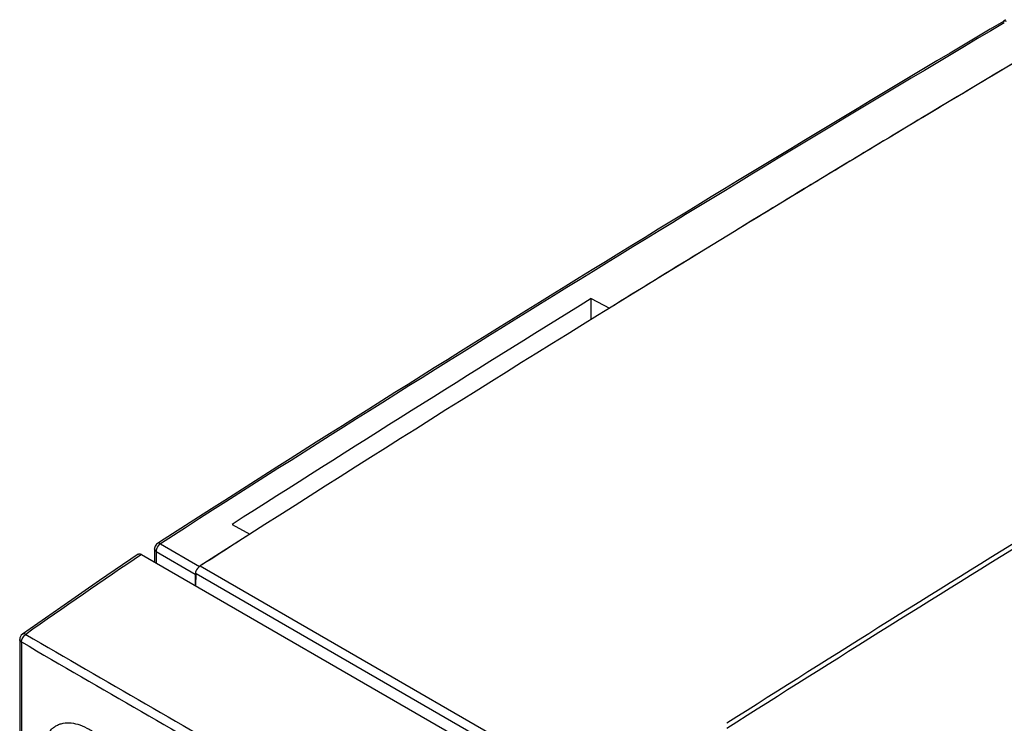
# Model space of a CAD drawing. Header units: millimetres. Extents: x 0 to 841, y 0 to 594.
# Tile 73 of 77: x 662 to 701, y 496 to 524. Entities that reach past the tile are written whole.
import ezdxf

# ---------------------------------------------------------------- set-up
doc = ezdxf.new("R2010")
doc.units = ezdxf.units.MM
doc.header["$LTSCALE"] = 46.255
doc.layers.get('0').update_dxf_attribs({"linetype": 'CONTINUOUS'})
doc.layers.add('ROUNDS', color=7, linetype='CONTINUOUS')

msp = doc.modelspace()

# ---------------------------------------------------------------- linework, layer by layer
at = {"color": 7, "linetype": 'CONTINUOUS'}
for p, q in [((684.7462, 511.9357), (684.7462, 512.7583)), ((684.7462, 512.7583), (685.4595, 512.3824)), ((670.6026, 503.8725), (671.2974, 503.4849)), ((671.3004, 503.4868), (669.349, 502.2375)), ((669.1748, 501.4522), (669.1821, 501.9408))]:
    msp.add_line(p, q, dxfattribs=at)
at = {"color": 9, "linetype": 'CONTINUOUS'}
for p, q in [((669.349, 502.2375), (713.1898, 476.9265)), ((669.1821, 501.9408), (713.0037, 476.641))]:
    msp.add_line(p, q, dxfattribs=at)
at = {"color": 7, "linetype": 'CONTINUOUS'}
for centre, radius, start, end in [((1243.9325, -391.2641), 1062.2931, 120.6321363, 121.0229817), ((1250.3343, -401.9231), 1074.7268, 121.0225871, 121.4004991), ((1262.4809, -421.7778), 1098.0023, 121.4017004, 122.5757819), ((1264.871, -426.3261), 1103.8226, 121.705939, 122.5729605)]:
    msp.add_arc(centre, radius, start, end, dxfattribs=at)
at = {"layer": 'ROUNDS', "color": 7, "linetype": 'CONTINUOUS'}
for p, q in [((700.976, 523.6733), (700.9759, 523.6732)), ((701.0538, 523.738), (700.976, 523.6733)), ((696.8186, 519.3033), (696.4468, 519.0798)), ((697.0977, 519.4709), (696.8186, 519.3033)), ((692.6772, 516.8022), (691.6294, 516.1654)), ((691.6294, 516.1654), (691.3787, 516.0128)), ((691.0348, 515.8033), (690.3845, 515.4067)), ((691.3787, 516.0128), (691.0348, 515.8033)), ((690.3845, 515.4067), (689.0064, 514.5641)), ((667.6593, 503.1208), (667.6592, 503.1208)), ((667.7404, 503.1729), (667.6595, 503.121)), ((667.0315, 502.6896), (714.4083, 475.3373)), ((667.5445, 502.9106), (667.5445, 502.3935)), ((669.349, 502.2375), (669.3199, 502.2187)), ((669.153, 501.9187), (669.1529, 501.4649)), ((662.2363, 499.3476), (662.2363, 368.8779))]:
    msp.add_line(p, q, dxfattribs=at)
at = {"layer": 'ROUNDS', "color": 9, "linetype": 'CONTINUOUS'}
for p, q in [((667.7785, 503.1121), (669.3199, 502.2187)), ((667.6117, 502.8121), (667.6117, 502.3547)), ((667.6117, 502.8121), (669.153, 501.9187)), ((662.3089, 499.246), (662.3089, 368.7762))]:
    msp.add_line(p, q, dxfattribs=at)
at = {"layer": 'ROUNDS', "color": 7, "linetype": 'CONTINUOUS'}
msp.add_lwpolyline([(666.9017, 502.6989), (665.3755, 501.6603), (663.8519, 500.6087), (662.3423, 499.552)], dxfattribs=at)
for centre, radius, start, end in [((1253.8054, -409.7754), 1084.8718, 120.6358907, 122.6983393), ((1244.1326, -391.5977), 1062.6821, 120.6322495, 120.981958), ((1249.6611, -400.8053), 1073.4219, 121.0224952, 121.2575767), ((1257.3889, -413.4811), 1088.2676, 121.4854415, 121.7046797), ((1271.2979, -419.4546), 1084.4121, 120.8129446, 122.4098519), ((1275.7435, -426.8687), 1092.8815, 120.8194904, 122.4040275), ((1275.7017, -442.6558), 1122.7141, 122.570854, 122.6889181), ((662.4863, 499.3476), 0.25, 125.18198, 179.99932)]:
    msp.add_arc(centre, radius, start, end, dxfattribs=at)
at = {"layer": 'ROUNDS', "color": 9, "linetype": 'CONTINUOUS'}
for centre, radius, start, end in [((1254.0099, -409.9237), 1085.0353, 120.6411468, 122.7032357), ((667.9721, 502.8011), 0.3621, 160.04332, 164.90114), ((823.6444, 270.9013), 279.7382, 124.04578, 125.179706), ((1443.814, 1842.0438), 1553.3169, 239.800451, 240.2029754), ((1443.9423, 1842.2536), 1553.9048, 239.8004981, 240.2029277)]:
    msp.add_arc(centre, radius, start, end, dxfattribs=at)
for points, knots in [([(701.0094, 523.6844), (701.0035, 523.6837), (700.9918, 523.6812), (700.981, 523.6763), (700.976, 523.6733)], [0, 0, 0, 0, 0.5077512, 1, 1, 1, 1]), ([(667.7785, 503.1121), (667.7678, 503.1179), (667.7313, 503.1346), (667.6835, 503.1364), (667.6595, 503.121)], [0, 0, 0, 0, 0.2989768, 1, 1, 1, 1]), ([(667.6117, 502.8121), (667.6016, 502.8184), (667.569, 502.8418), (667.5445, 502.8817), (667.5445, 502.9104)], [0, 0, 0, 0, 0.2915139, 1, 1, 1, 1]), ([(662.3089, 499.246), (662.3089, 499.2737), (662.3189, 499.3322), (662.3543, 499.4151), (662.4065, 499.4893), (662.4513, 499.5296), (662.4752, 499.545)], [0, 0, 0, 0, 0.2353151, 0.4959551, 0.7587815, 1, 1, 1, 1]), ([(662.4752, 499.545), (662.4631, 499.5514), (662.4392, 499.5616), (662.403, 499.5688), (662.3697, 499.5664), (662.3504, 499.5577), (662.3423, 499.552)], [0, 0, 0, 0, 0.2946562, 0.555589, 0.7867981, 1, 1, 1, 1]), ([(662.3089, 499.246), (662.298, 499.2523), (662.2782, 499.266), (662.2547, 499.2909), (662.2398, 499.3184), (662.2363, 499.3382), (662.2363, 499.3476)], [0, 0, 0, 0, 0.2895823, 0.5487521, 0.7820189, 1, 1, 1, 1]), ([(663.1245, 494.748), (663.1245, 494.8804), (663.1445, 495.132), (663.2459, 495.4775), (663.3918, 495.7158), (663.5392, 495.8609), (663.6619, 495.9466), (663.7974, 496.01), (663.9967, 496.065), (664.2758, 496.0719), (664.6255, 495.9867), (664.9852, 495.8149), (665.343, 495.5634), (665.6864, 495.2416), (666.0028, 494.8614), (666.2804, 494.4369), (666.509, 493.9841), (666.6797, 493.5197), (666.7863, 493.0613), (666.8131, 492.7574), (666.8131, 492.6114)], [0, 0, 0, 0, 0.0603916, 0.1143845, 0.1629065, 0.1858409, 0.2083438, 0.2308434, 0.2537682, 0.3022552, 0.3561995, 0.4165378, 0.4831091, 0.5549604, 0.6306048, 0.7082262, 0.7858517, 0.8615093, 0.9333862, 1, 1, 1, 1])]:
    msp.add_open_spline(points, degree=3, knots=knots, dxfattribs=at)
for points in [[(701.0949, 523.6643), (701.0691, 523.6782), (701.0385, 523.6879), (701.0094, 523.6844)], [(667.7785, 503.1121), (667.7106, 503.0711), (667.6588, 502.9993), (667.6317, 502.9247)], [(667.6225, 502.8955), (667.6152, 502.8684), (667.6109, 502.8401), (667.6117, 502.8121)]]:
    msp.add_open_spline(points, degree=3, dxfattribs=at)
at = {"layer": 'ROUNDS', "color": 7, "linetype": 'CONTINUOUS'}
for points in [[(667.5531, 502.9756), (667.5474, 502.9544), (667.5446, 502.9324), (667.5446, 502.9105)], [(667.6595, 503.1208), (667.609, 503.0884), (667.5686, 503.0336), (667.5531, 502.9756)], [(669.3199, 502.2187), (669.2534, 502.1761), (669.2031, 502.1048), (669.1753, 502.0308)], [(669.1753, 502.0308), (669.1648, 502.0029), (669.1573, 501.9735), (669.1543, 501.9438)]]:
    msp.add_open_spline(points, degree=3, dxfattribs=at)
for points, knots in [([(666.9017, 502.6989), (666.91, 502.7044), (666.9293, 502.7129), (666.962, 502.7149), (666.9972, 502.707), (667.02, 502.6963), (667.0315, 502.6896)], [0, 0, 0, 0, 0.2180804, 0.4501531, 0.7089554, 1, 1, 1, 1]), ([(669.1543, 501.9438), (669.1539, 501.9396), (669.1533, 501.9312), (669.153, 501.9229), (669.153, 501.9187)], [0, 0, 0, 0, 0.5080741, 1, 1, 1, 1])]:
    msp.add_open_spline(points, degree=3, knots=knots, dxfattribs=at)

doc.saveas('drawing.dxf')
